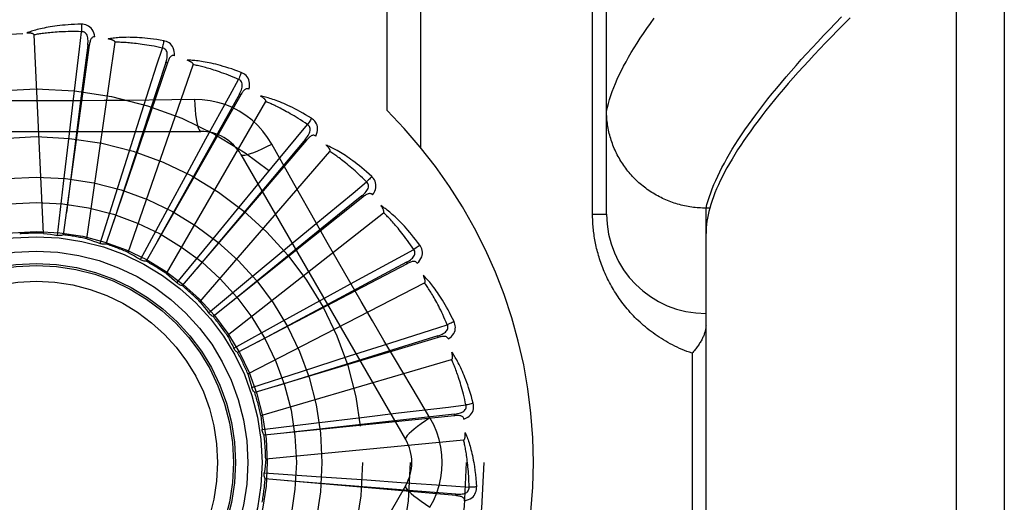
# Model space of a CAD drawing. Header units: inches. Extents: x 0 to 230, y 0 to 149.
# Tile 191 of 256: x 102.177 to 102.796, y 83.198 to 83.502. Entities that reach past the tile are written whole.
import ezdxf

# ---------------------------------------------------------------- set-up
doc = ezdxf.new("R2010")
doc.units = ezdxf.units.IN
doc.header["$LTSCALE"] = 12.648283
doc.header["$MEASUREMENT"] = 0
doc.linetypes.add('HIDDEN', pattern=[0.2, 0.1, -0.1])
doc.layers.add('RIGHTHAND_DOOR_ASSEMBLY', color=7, linetype='CONTINUOUS')

msp = doc.modelspace()

# ---------------------------------------------------------------- linework, layer by layer
at = {"layer": 'RIGHTHAND_DOOR_ASSEMBLY', "color": 8, "linetype": 'HIDDEN'}
for p, q in [((102.76565, 82.66637), (102.76565, 83.77951)), ((102.79565, 83.75012), (102.79565, 82.69576)), ((102.54565, 83.37919), (102.54565, 83.71956)), ((102.40772, 83.44431), (102.40772, 83.69294)), ((102.42893, 83.42092), (102.42893, 83.69294)), ((102.53686, 83.37919), (102.53686, 83.66044)), ((102.19172, 83.36712), (102.18578, 83.49195)), ((102.2205, 83.48542), (102.20418, 83.36618)), ((102.21893, 83.36365), (102.23671, 83.48735)), ((102.2205, 83.48542), (102.21955, 83.48555)), ((102.26957, 83.47437), (102.23098, 83.36037)), ((102.24498, 83.35509), (102.28585, 83.47319)), ((102.26957, 83.47437), (102.26867, 83.47467)), ((102.20797, 83.42996), (102.21053, 83.45156)), ((102.31567, 83.45422), (102.2562, 83.34959)), ((102.28661, 83.4513), (102.27244, 83.45109)), ((102.31567, 83.45422), (102.31483, 83.4547)), ((102.26894, 83.34176), (102.33143, 83.44998)), ((102.24677, 83.42228), (102.25338, 83.44301)), ((102.08371, 83.43127), (102.29059, 83.43127)), ((102.20427, 83.39838), (102.20797, 83.42996)), ((102.28342, 83.40739), (102.29383, 83.4265)), ((102.35712, 83.42572), (102.35639, 83.42635)), ((102.23717, 83.39197), (102.24677, 83.42228)), ((102.35712, 83.42572), (102.27892, 83.33424)), ((102.28995, 83.32413), (102.37179, 83.41858)), ((102.31585, 83.41669), (102.41929, 83.23752)), ((102.26825, 83.37945), (102.28342, 83.40739)), ((102.31659, 83.38584), (102.33042, 83.40263)), ((102.20052, 83.3658), (102.20427, 83.39838)), ((102.22731, 83.36069), (102.23717, 83.39197)), ((102.39242, 83.38989), (102.29832, 83.31486)), ((102.39242, 83.38989), (102.39182, 83.39064)), ((102.2964, 83.36127), (102.31659, 83.38584)), ((102.60815, 83.38297), (102.60701, 83.38298)), ((102.61052, 83.38297), (102.60815, 83.38297)), ((102.60815, 83.06291), (102.60815, 83.38297)), ((102.25266, 83.3506), (102.26825, 83.37945)), ((102.30725, 83.30285), (102.40548, 83.3801)), ((102.53686, 83.37919), (102.54565, 83.37919)), ((102.34508, 83.3584), (102.36184, 83.37227)), ((102.27563, 83.3359), (102.2964, 83.36127)), ((102.32061, 83.3381), (102.34508, 83.3584)), ((102.42031, 83.34803), (102.31371, 83.29216)), ((102.42031, 83.34803), (102.41986, 83.34888)), ((102.29541, 83.31711), (102.32061, 83.3381)), ((102.3202, 83.27867), (102.43127, 83.33594)), ((102.36786, 83.32606), (102.38694, 83.33651)), ((102.33999, 83.31076), (102.36786, 83.32606)), ((102.31128, 83.29492), (102.33999, 83.31076)), ((102.43977, 83.30164), (102.43949, 83.30256)), ((102.43977, 83.30164), (102.32452, 83.26695)), ((102.38411, 83.29), (102.40482, 83.29664)), ((102.3114, 83.29468), (102.31128, 83.29492)), ((102.35385, 83.28025), (102.38411, 83.29)), ((102.59936, 83.29169), (102.59936, 83.15419)), ((102.32834, 83.25249), (102.44825, 83.28769)), ((102.32265, 83.27013), (102.35385, 83.28025)), ((102.43464, 83.25098), (102.42737, 83.26315)), ((102.39324, 83.25151), (102.41484, 83.25412)), ((102.45009, 83.25241), (102.45, 83.25336)), ((102.32914, 83.24363), (102.36168, 83.24766)), ((102.45009, 83.25241), (102.33037, 83.24016)), ((102.36168, 83.24766), (102.39324, 83.25151)), ((102.33138, 83.22523), (102.45578, 83.23711)), ((102.33048, 83.21638), (102.36321, 83.21418)), ((102.45092, 83.20211), (102.33104, 83.21275)), ((102.36321, 83.21418), (102.39492, 83.21199)), ((102.39492, 83.21199), (102.41662, 83.21046)), ((102.41929, 83.20836), (102.31585, 83.02919)), ((102.45092, 83.20211), (102.451, 83.20307))]:
    msp.add_line(p, q, dxfattribs=at)
for points in [[(102.54565, 83.44417), (102.54617, 83.4465), (102.54679, 83.44889), (102.5475, 83.45131), (102.54829, 83.45378), (102.54918, 83.45629), (102.55015, 83.45884), (102.55121, 83.46144), (102.55237, 83.46409), (102.55361, 83.46677), (102.55494, 83.4695), (102.55636, 83.47227), (102.55788, 83.47509), (102.55948, 83.47795), (102.56117, 83.48085), (102.56295, 83.4838), (102.56482, 83.4868), (102.56679, 83.48983), (102.56884, 83.49291), (102.57098, 83.49603), (102.57322, 83.4992), (102.57554, 83.50241)], [(102.60815, 83.38297), (102.60876, 83.38533), (102.60945, 83.38774), (102.61024, 83.39019), (102.61111, 83.39268), (102.61207, 83.39522), (102.61312, 83.3978), (102.61426, 83.40042), (102.61548, 83.40309), (102.61679, 83.4058), (102.61819, 83.40855), (102.61968, 83.41135), (102.62126, 83.41419), (102.62293, 83.41707), (102.62468, 83.42), (102.62652, 83.42298), (102.62845, 83.42599), (102.63047, 83.42905), (102.63258, 83.43215), (102.63477, 83.4353), (102.63706, 83.43849), (102.63943, 83.44172), (102.64189, 83.445), (102.64444, 83.44832), (102.64708, 83.45168), (102.64981, 83.45509), (102.65263, 83.45854), (102.65553, 83.46203), (102.65853, 83.46557), (102.66161, 83.46915), (102.66478, 83.47277), (102.66805, 83.47644), (102.6714, 83.48015), (102.67483, 83.4839), (102.67836, 83.48769), (102.68198, 83.49153), (102.68568, 83.49541), (102.68948, 83.49933), (102.69336, 83.50329)], [(102.69868, 83.50264), (102.69469, 83.49866), (102.6908, 83.49472), (102.68699, 83.49083), (102.68328, 83.48699), (102.67966, 83.48319), (102.67613, 83.47943), (102.67269, 83.47572), (102.66934, 83.47206), (102.66609, 83.46844), (102.66292, 83.46487), (102.65985, 83.46135), (102.65686, 83.45786), (102.65397, 83.45443), (102.65116, 83.45104), (102.64845, 83.44769), (102.64582, 83.44439), (102.64329, 83.44113), (102.64084, 83.43792), (102.63849, 83.43476), (102.63622, 83.43163), (102.63404, 83.42856), (102.63196, 83.42552), (102.62996, 83.42253), (102.62804, 83.41959), (102.62622, 83.41669), (102.62449, 83.41383), (102.62284, 83.41102), (102.62128, 83.40825), (102.61981, 83.40553), (102.61843, 83.40285), (102.61714, 83.40021), (102.61593, 83.39762), (102.61481, 83.39507), (102.61378, 83.39256), (102.61283, 83.3901), (102.61197, 83.38768), (102.6112, 83.3853), (102.61052, 83.38297)], [(102.21559, 83.49866), (102.21336, 83.49861), (102.21123, 83.49854), (102.2092, 83.49844), (102.20725, 83.49832), (102.2054, 83.49817), (102.20363, 83.49801), (102.20194, 83.49784), (102.20033, 83.49765), (102.19879, 83.49744), (102.19732, 83.49723), (102.19592, 83.497), (102.19458, 83.49677), (102.1933, 83.49654), (102.19208, 83.4963), (102.19091, 83.49605), (102.18979, 83.4958), (102.18873, 83.49555), (102.18772, 83.49529), (102.18675, 83.49502), (102.18584, 83.49476), (102.18496, 83.49449), (102.18413, 83.49422), (102.18334, 83.49395), (102.18258, 83.49368), (102.18187, 83.49341), (102.18118, 83.49314)], [(102.21565, 83.49398), (102.2138, 83.49402), (102.21202, 83.49405), (102.21032, 83.49405), (102.20869, 83.49404), (102.20713, 83.49402), (102.20564, 83.49398), (102.2042, 83.49393), (102.20283, 83.49387), (102.20151, 83.4938), (102.20024, 83.49373), (102.19903, 83.49364), (102.19787, 83.49355), (102.19675, 83.49346), (102.19568, 83.49335), (102.19466, 83.49325), (102.19367, 83.49314), (102.19273, 83.49303), (102.19182, 83.49292), (102.19095, 83.4928), (102.19011, 83.49269), (102.18931, 83.49257), (102.18855, 83.49244), (102.18781, 83.49232), (102.1871, 83.4922), (102.18642, 83.49207), (102.18578, 83.49195)], [(102.21053, 83.45156), (102.21432, 83.48302), (102.21565, 83.49398)], [(102.21559, 83.49866), (102.21563, 83.49804), (102.21565, 83.49732), (102.21567, 83.49655), (102.21567, 83.49572), (102.21567, 83.49486), (102.21565, 83.49398)], [(102.22398, 83.49069), (102.22374, 83.49203), (102.22339, 83.49324), (102.22293, 83.49434), (102.22237, 83.49532), (102.22171, 83.49617), (102.22095, 83.49689), (102.2201, 83.49748), (102.2192, 83.49795), (102.21827, 83.49828), (102.21734, 83.49851), (102.21645, 83.49863), (102.21559, 83.49866)], [(102.21955, 83.48555), (102.21966, 83.48658), (102.21972, 83.48757), (102.21972, 83.4885), (102.21966, 83.48938), (102.21953, 83.49021), (102.21935, 83.49098), (102.2191, 83.49169), (102.21877, 83.49232), (102.21838, 83.49286), (102.21792, 83.49329), (102.21739, 83.49362), (102.21682, 83.49385), (102.21624, 83.49397), (102.21565, 83.49399)], [(102.18578, 83.49195), (102.18574, 83.49211), (102.18566, 83.49226), (102.18554, 83.49239), (102.18539, 83.49251), (102.18522, 83.49261), (102.18503, 83.49269), (102.18482, 83.49277), (102.18461, 83.49283), (102.18438, 83.49289), (102.18414, 83.49294), (102.1839, 83.49299), (102.18364, 83.49303), (102.18337, 83.49306), (102.1831, 83.49309), (102.18281, 83.49311), (102.18251, 83.49313), (102.1822, 83.49314), (102.18188, 83.49315), (102.18158, 83.49315), (102.18128, 83.49315)], [(102.22398, 83.49069), (102.22352, 83.49071), (102.22309, 83.49064), (102.2227, 83.49049), (102.22235, 83.49026), (102.22204, 83.48997), (102.22176, 83.48962), (102.22152, 83.48922), (102.22131, 83.48877), (102.22113, 83.48828), (102.22097, 83.48776), (102.22083, 83.48721), (102.2207, 83.48664), (102.2206, 83.48604), (102.2205, 83.48542)], [(102.26726, 83.48829), (102.26506, 83.48867), (102.26295, 83.489), (102.26094, 83.48929), (102.25901, 83.48953), (102.25716, 83.48975), (102.25539, 83.48992), (102.2537, 83.49007), (102.25208, 83.49019), (102.25053, 83.49028), (102.24905, 83.49035), (102.24763, 83.49039), (102.24627, 83.49042), (102.24496, 83.49043), (102.24372, 83.49042), (102.24253, 83.4904), (102.24139, 83.49037), (102.24029, 83.49032), (102.23925, 83.49026), (102.23825, 83.49018), (102.2373, 83.49009), (102.23639, 83.49), (102.23553, 83.48989), (102.2347, 83.48978), (102.23391, 83.48966), (102.23315, 83.48953), (102.23243, 83.48939)], [(102.23671, 83.48735), (102.2367, 83.48752), (102.23665, 83.48768), (102.23656, 83.48783), (102.23643, 83.48797), (102.23628, 83.4881), (102.23612, 83.48822), (102.23593, 83.48833), (102.23573, 83.48844), (102.23552, 83.48854), (102.2353, 83.48863), (102.23506, 83.48872), (102.23482, 83.48881), (102.23456, 83.4889), (102.2343, 83.48898), (102.23402, 83.48905), (102.23373, 83.48913), (102.23343, 83.4892), (102.23311, 83.48927), (102.23278, 83.48933), (102.23244, 83.48939)], [(102.26726, 83.48829), (102.26717, 83.48768), (102.26707, 83.48698), (102.26694, 83.48622), (102.26679, 83.48541), (102.26661, 83.48456), (102.26643, 83.48369)], [(102.27399, 83.47888), (102.274, 83.48024), (102.27389, 83.4815), (102.27365, 83.48266), (102.27328, 83.48373), (102.27279, 83.48469), (102.27218, 83.48554), (102.27146, 83.48628), (102.27067, 83.48691), (102.26982, 83.48742), (102.26894, 83.48781), (102.26809, 83.48811), (102.26726, 83.48829)], [(102.21955, 83.48555), (102.21545, 83.45355), (102.20612, 83.38025)], [(102.26643, 83.48369), (102.26462, 83.48408), (102.26288, 83.48444), (102.26121, 83.48477), (102.25961, 83.48507), (102.25807, 83.48534), (102.2566, 83.48558), (102.25518, 83.48581), (102.25382, 83.48601), (102.25251, 83.48619), (102.25125, 83.48635), (102.25005, 83.4865), (102.24889, 83.48663), (102.24777, 83.48675), (102.2467, 83.48685), (102.24568, 83.48695), (102.24469, 83.48703), (102.24374, 83.4871), (102.24283, 83.48716), (102.24195, 83.48721), (102.24111, 83.48725), (102.2403, 83.48728), (102.23952, 83.48731), (102.23878, 83.48733), (102.23806, 83.48734), (102.23737, 83.48735), (102.23671, 83.48735)], [(102.25338, 83.44301), (102.26305, 83.47318), (102.26643, 83.48369)], [(102.26866, 83.47467), (102.26897, 83.47567), (102.26921, 83.47662), (102.26938, 83.47754), (102.26949, 83.47841), (102.26953, 83.47925), (102.26949, 83.48004), (102.26938, 83.48079), (102.26918, 83.48147), (102.2689, 83.48207), (102.26852, 83.48258), (102.26807, 83.48301), (102.26755, 83.48334), (102.267, 83.48357), (102.26643, 83.48369)], [(102.27399, 83.47888), (102.27354, 83.47898), (102.27311, 83.479), (102.27269, 83.47892), (102.2723, 83.47876), (102.27194, 83.47854), (102.27161, 83.47825), (102.2713, 83.4779), (102.271, 83.4775), (102.27073, 83.47706), (102.27047, 83.47657), (102.27023, 83.47606), (102.27, 83.47552), (102.26978, 83.47496), (102.26957, 83.47437)], [(102.31603, 83.46834), (102.31394, 83.46912), (102.31193, 83.46984), (102.31001, 83.47051), (102.30816, 83.47112), (102.30639, 83.47168), (102.30468, 83.47218), (102.30305, 83.47265), (102.30148, 83.47307), (102.29998, 83.47345), (102.29853, 83.4738), (102.29715, 83.47411), (102.29582, 83.4744), (102.29454, 83.47465), (102.29332, 83.47488), (102.29214, 83.47509), (102.29102, 83.47527), (102.28994, 83.47543), (102.2889, 83.47557), (102.28791, 83.47568), (102.28695, 83.47577), (102.28604, 83.47585), (102.28517, 83.47591), (102.28434, 83.47596), (102.28354, 83.47599), (102.28277, 83.476), (102.28203, 83.47601)], [(102.28585, 83.47319), (102.28588, 83.47336), (102.28586, 83.47353), (102.2858, 83.47369), (102.2857, 83.47385), (102.28558, 83.47401), (102.28543, 83.47416), (102.28528, 83.4743), (102.2851, 83.47444), (102.28491, 83.47458), (102.28471, 83.47472), (102.2845, 83.47485), (102.28427, 83.47499), (102.28404, 83.47512), (102.28379, 83.47524), (102.28353, 83.47537), (102.28326, 83.4755), (102.28298, 83.47563), (102.28268, 83.47575), (102.2824, 83.47587), (102.28213, 83.47597)], [(102.26867, 83.47467), (102.25858, 83.44402), (102.23555, 83.37382)], [(102.31434, 83.46398), (102.31264, 83.4647), (102.311, 83.46538), (102.30943, 83.46602), (102.30791, 83.46662), (102.30645, 83.46717), (102.30505, 83.46769), (102.3037, 83.46818), (102.3024, 83.46864), (102.30115, 83.46906), (102.29994, 83.46946), (102.29879, 83.46984), (102.29767, 83.47018), (102.2966, 83.47051), (102.29557, 83.47081), (102.29458, 83.4711), (102.29363, 83.47136), (102.29271, 83.47161), (102.29182, 83.47184), (102.29097, 83.47206), (102.29016, 83.47226), (102.28937, 83.47245), (102.28861, 83.47262), (102.28788, 83.47278), (102.28718, 83.47293), (102.2865, 83.47306), (102.28585, 83.47319)], [(102.29383, 83.4265), (102.30903, 83.45429), (102.31434, 83.46398)], [(102.31603, 83.46834), (102.31583, 83.46775), (102.31559, 83.46708), (102.31532, 83.46636), (102.31502, 83.46559), (102.31469, 83.46479), (102.31434, 83.46398)], [(102.31483, 83.4547), (102.31532, 83.45562), (102.31573, 83.45651), (102.31608, 83.45737), (102.31635, 83.45821), (102.31655, 83.45903), (102.31666, 83.45981), (102.31669, 83.46057), (102.31663, 83.46127), (102.31646, 83.46191), (102.31619, 83.46249), (102.31582, 83.463), (102.31538, 83.46342), (102.31488, 83.46374), (102.31434, 83.46398)], [(102.32085, 83.45782), (102.32113, 83.45915), (102.32126, 83.46041), (102.32124, 83.4616), (102.32108, 83.46271), (102.32078, 83.46375), (102.32034, 83.4647), (102.31978, 83.46556), (102.31911, 83.46633), (102.31837, 83.46699), (102.31759, 83.46755), (102.31681, 83.46799), (102.31603, 83.46834)], [(102.32086, 83.45782), (102.32043, 83.45801), (102.32001, 83.4581), (102.31959, 83.45811), (102.31918, 83.45803), (102.31878, 83.45787), (102.3184, 83.45765), (102.31803, 83.45737), (102.31766, 83.45703), (102.31731, 83.45665), (102.31697, 83.45622), (102.31663, 83.45576), (102.31631, 83.45528), (102.31598, 83.45476), (102.31567, 83.45422)], [(102.27244, 83.45109), (102.24411, 83.45078), (102.22989, 83.45065), (102.21567, 83.45056), (102.20144, 83.45049), (102.1872, 83.45047), (102.17296, 83.45049), (102.15872, 83.45055), (102.14449, 83.45064)], [(102.31483, 83.4547), (102.29913, 83.42651), (102.26323, 83.36193)], [(102.28661, 83.4513), (102.2868, 83.44791), (102.28705, 83.44473), (102.28736, 83.44184), (102.28771, 83.43924), (102.28811, 83.43693), (102.28855, 83.43497), (102.28902, 83.43339), (102.28953, 83.43223), (102.29005, 83.43151), (102.29059, 83.43127)], [(102.33518, 83.42325), (102.33258, 83.42745), (102.32964, 83.43137), (102.32637, 83.43501), (102.32279, 83.43833), (102.31892, 83.44133), (102.31479, 83.44397), (102.31044, 83.44623), (102.30591, 83.44809), (102.30123, 83.44953), (102.29644, 83.45056), (102.29156, 83.45115), (102.28661, 83.4513)], [(102.36014, 83.43951), (102.35824, 83.44068), (102.3564, 83.44177), (102.35464, 83.44278), (102.35294, 83.44373), (102.3513, 83.44461), (102.34973, 83.44544), (102.34821, 83.4462), (102.34675, 83.44691), (102.34535, 83.44757), (102.344, 83.44819), (102.34269, 83.44876), (102.34144, 83.44929), (102.34024, 83.44978), (102.33908, 83.45024), (102.33796, 83.45066), (102.33689, 83.45105), (102.33586, 83.45141), (102.33487, 83.45174), (102.33392, 83.45204), (102.333, 83.45232), (102.33212, 83.45256), (102.33127, 83.45279), (102.33046, 83.45299), (102.32968, 83.45317), (102.32893, 83.45333), (102.32821, 83.45348)], [(102.33143, 83.44998), (102.33149, 83.45015), (102.3315, 83.45032), (102.33147, 83.45049), (102.3314, 83.45067), (102.33131, 83.45084), (102.3312, 83.45102), (102.33107, 83.45119), (102.33093, 83.45136), (102.33077, 83.45153), (102.3306, 83.45171), (102.33041, 83.45188), (102.33022, 83.45205), (102.33001, 83.45222), (102.32979, 83.4524), (102.32956, 83.45257), (102.32932, 83.45275), (102.32907, 83.45292), (102.3288, 83.4531), (102.32852, 83.45329), (102.32822, 83.45347)], [(102.35766, 83.43555), (102.35613, 83.43658), (102.35465, 83.43756), (102.35322, 83.43849), (102.35184, 83.43936), (102.35052, 83.44018), (102.34924, 83.44096), (102.348, 83.44169), (102.34681, 83.44239), (102.34567, 83.44304), (102.34456, 83.44366), (102.3435, 83.44425), (102.34247, 83.4448), (102.34148, 83.44532), (102.34052, 83.44581), (102.3396, 83.44628), (102.33872, 83.44672), (102.33786, 83.44714), (102.33704, 83.44754), (102.33624, 83.44791), (102.33548, 83.44826), (102.33474, 83.44859), (102.33403, 83.44891), (102.33334, 83.4492), (102.33268, 83.44948), (102.33204, 83.44974), (102.33143, 83.44998)], [(102.36014, 83.43951), (102.35983, 83.43897), (102.35948, 83.43836), (102.35907, 83.4377), (102.35863, 83.43701), (102.35815, 83.43628), (102.35766, 83.43555)], [(102.36289, 83.42827), (102.36341, 83.42953), (102.36377, 83.43074), (102.36398, 83.43191), (102.36404, 83.43303), (102.36394, 83.43411), (102.36369, 83.43512), (102.3633, 83.43608), (102.36279, 83.43696), (102.36219, 83.43775), (102.36153, 83.43844), (102.36085, 83.43903), (102.36014, 83.43951)], [(102.60701, 83.38298), (102.60588, 83.38301), (102.60475, 83.38306), (102.60362, 83.38313), (102.6025, 83.38322), (102.60138, 83.38333), (102.60026, 83.38346), (102.59914, 83.38361), (102.59802, 83.38378), (102.59691, 83.38396), (102.5958, 83.38417), (102.5947, 83.3844), (102.5936, 83.38465), (102.59251, 83.38491), (102.59142, 83.3852), (102.59033, 83.38551), (102.58925, 83.38583), (102.58818, 83.38617), (102.58711, 83.38654), (102.58606, 83.38692), (102.585, 83.38732), (102.58396, 83.38774), (102.58292, 83.38817), (102.5819, 83.38863), (102.58088, 83.3891), (102.57986, 83.38959), (102.57886, 83.3901), (102.57787, 83.39063), (102.57689, 83.39117), (102.57592, 83.39173), (102.57496, 83.39231), (102.57401, 83.3929), (102.57307, 83.39352), (102.57214, 83.39415), (102.57122, 83.39479), (102.57032, 83.39545), (102.56943, 83.39613), (102.56855, 83.39682), (102.56768, 83.39753), (102.56683, 83.39825), (102.56599, 83.39899), (102.56516, 83.39974), (102.56435, 83.40051), (102.56355, 83.40129), (102.56277, 83.40208), (102.562, 83.40289), (102.56125, 83.40372), (102.56051, 83.40455), (102.55979, 83.4054), (102.55908, 83.40626), (102.55839, 83.40713), (102.55771, 83.40802), (102.55706, 83.40892), (102.55641, 83.40983), (102.55579, 83.41075), (102.55518, 83.41168), (102.55459, 83.41262), (102.55402, 83.41357), (102.55346, 83.41453), (102.55293, 83.4155), (102.55241, 83.41648), (102.5519, 83.41747), (102.55142, 83.41847), (102.55096, 83.41948), (102.55051, 83.42049), (102.55008, 83.42152), (102.54968, 83.42255), (102.54929, 83.42358), (102.54892, 83.42463), (102.54857, 83.42568), (102.54824, 83.42673), (102.54792, 83.4278), (102.54763, 83.42886), (102.54736, 83.42993), (102.54711, 83.43101), (102.54688, 83.43209), (102.54666, 83.43318), (102.54647, 83.43427), (102.5463, 83.43536), (102.54615, 83.43645), (102.54601, 83.43755), (102.5459, 83.43865), (102.54581, 83.43975), (102.54574, 83.44085), (102.54569, 83.44196), (102.54566, 83.44306), (102.54565, 83.44417)], [(102.33042, 83.40263), (102.35061, 83.42704), (102.35766, 83.43555)], [(102.35638, 83.42635), (102.35704, 83.42715), (102.35761, 83.42795), (102.35812, 83.42873), (102.35854, 83.42951), (102.35889, 83.43027), (102.35915, 83.43102), (102.35932, 83.43176), (102.35939, 83.43246), (102.35935, 83.43312), (102.35919, 83.43374), (102.35893, 83.43431), (102.35857, 83.4348), (102.35815, 83.43522), (102.35766, 83.43555)], [(102.35639, 83.42635), (102.33563, 83.40164), (102.28816, 83.34502)], [(102.36289, 83.42827), (102.36251, 83.42853), (102.36212, 83.42871), (102.3617, 83.42879), (102.36128, 83.42879), (102.36086, 83.42872), (102.36045, 83.42857), (102.36003, 83.42836), (102.35961, 83.4281), (102.35919, 83.42779), (102.35877, 83.42744), (102.35836, 83.42705), (102.35794, 83.42663), (102.35753, 83.42619), (102.35712, 83.42572)], [(102.31585, 83.41669), (102.31631, 83.41635), (102.31715, 83.41625), (102.31835, 83.41637), (102.31987, 83.41672), (102.32174, 83.41729), (102.32393, 83.41808), (102.3264, 83.41908), (102.32913, 83.42029), (102.33208, 83.4217), (102.33518, 83.42325)], [(102.36301, 83.37374), (102.34904, 83.39849), (102.34211, 83.41083), (102.33518, 83.42325)], [(102.398, 83.40286), (102.39635, 83.40436), (102.39476, 83.40578), (102.39322, 83.40711), (102.39173, 83.40836), (102.39029, 83.40954), (102.3889, 83.41065), (102.38755, 83.41168), (102.38626, 83.41266), (102.385, 83.41357), (102.38379, 83.41443), (102.38262, 83.41524), (102.38149, 83.416), (102.3804, 83.41671), (102.37935, 83.41738), (102.37834, 83.418), (102.37736, 83.41859), (102.37641, 83.41914), (102.3755, 83.41965), (102.37462, 83.42013), (102.37377, 83.42057), (102.37296, 83.42098), (102.37217, 83.42136), (102.37141, 83.42171), (102.37068, 83.42204), (102.36997, 83.42234), (102.36929, 83.42261)], [(102.37179, 83.41858), (102.37188, 83.41873), (102.37192, 83.41889), (102.37193, 83.41906), (102.3719, 83.41925), (102.37184, 83.41944), (102.37176, 83.41963), (102.37167, 83.41983), (102.37156, 83.42002), (102.37143, 83.42022), (102.3713, 83.42042), (102.37115, 83.42063), (102.37099, 83.42083), (102.37082, 83.42104), (102.37064, 83.42125), (102.37045, 83.42147), (102.37025, 83.42169), (102.37003, 83.42191), (102.3698, 83.42214), (102.36956, 83.42237), (102.3693, 83.42261)], [(102.39482, 83.39944), (102.39351, 83.40074), (102.39224, 83.40198), (102.39101, 83.40316), (102.38982, 83.40428), (102.38868, 83.40534), (102.38757, 83.40634), (102.38649, 83.4073), (102.38546, 83.4082), (102.38446, 83.40906), (102.38349, 83.40988), (102.38255, 83.41066), (102.38165, 83.41139), (102.38077, 83.41209), (102.37993, 83.41276), (102.37912, 83.41339), (102.37833, 83.41399), (102.37757, 83.41457), (102.37683, 83.41511), (102.37613, 83.41563), (102.37544, 83.41612), (102.37478, 83.41658), (102.37414, 83.41702), (102.37352, 83.41744), (102.37292, 83.41784), (102.37235, 83.41822), (102.37179, 83.41858)], [(102.398, 83.40286), (102.3976, 83.40239), (102.39713, 83.40186), (102.39661, 83.40129), (102.39604, 83.40069), (102.39544, 83.40006), (102.39482, 83.39944)], [(102.39857, 83.3913), (102.39932, 83.39243), (102.39991, 83.39355), (102.40034, 83.39467), (102.4006, 83.39576), (102.40071, 83.39683), (102.40066, 83.39788), (102.40045, 83.39889), (102.40012, 83.39985), (102.39968, 83.40074), (102.39916, 83.40154), (102.3986, 83.40225), (102.398, 83.40286)], [(102.36184, 83.37227), (102.38629, 83.39242), (102.39482, 83.39944)], [(102.39182, 83.39064), (102.39261, 83.39131), (102.39333, 83.39198), (102.39397, 83.39266), (102.39454, 83.39334), (102.39502, 83.39402), (102.39542, 83.39471), (102.39573, 83.3954), (102.39593, 83.39608), (102.39601, 83.39674), (102.39598, 83.39737), (102.39582, 83.39798), (102.39557, 83.39853), (102.39523, 83.39902), (102.39481, 83.39944)], [(102.39182, 83.39064), (102.36677, 83.37031), (102.30944, 83.3237)], [(102.39857, 83.3913), (102.39825, 83.39163), (102.3979, 83.39188), (102.39751, 83.39204), (102.39709, 83.39212), (102.39667, 83.39212), (102.39623, 83.39206), (102.39578, 83.39193), (102.39532, 83.39175), (102.39485, 83.39153), (102.39437, 83.39126), (102.39389, 83.39096), (102.3934, 83.39063), (102.39291, 83.39027), (102.39242, 83.38989)], [(102.42824, 83.3597), (102.42691, 83.36149), (102.42561, 83.36318), (102.42435, 83.36478), (102.42312, 83.3663), (102.42193, 83.36772), (102.42078, 83.36907), (102.41965, 83.37035), (102.41856, 83.37155), (102.4175, 83.37268), (102.41648, 83.37376), (102.41548, 83.37477), (102.41451, 83.37573), (102.41358, 83.37663), (102.41267, 83.37749), (102.4118, 83.3783), (102.41095, 83.37906), (102.41012, 83.37978), (102.40933, 83.38045), (102.40855, 83.38108), (102.4078, 83.38168), (102.40708, 83.38223), (102.40638, 83.38276), (102.4057, 83.38325), (102.40504, 83.3837), (102.4044, 83.38413), (102.40379, 83.38453)], [(102.40548, 83.3801), (102.40559, 83.38023), (102.40567, 83.38038), (102.4057, 83.38055), (102.40571, 83.38074), (102.40569, 83.38094), (102.40565, 83.38114), (102.40559, 83.38135), (102.40552, 83.38156), (102.40544, 83.38178), (102.40534, 83.382), (102.40524, 83.38223), (102.40512, 83.38246), (102.40499, 83.3827), (102.40485, 83.38294), (102.40471, 83.38319), (102.40455, 83.38344), (102.40438, 83.38371), (102.4042, 83.38397), (102.40402, 83.38422), (102.40385, 83.38446)], [(102.61052, 83.38297), (102.60996, 83.38084), (102.60948, 83.37876), (102.60907, 83.37671), (102.60874, 83.37469), (102.60848, 83.37271), (102.60829, 83.37077), (102.60818, 83.36886), (102.60815, 83.36699)], [(102.42447, 83.35694), (102.42343, 83.35847), (102.42241, 83.35993), (102.42143, 83.36132), (102.42048, 83.36264), (102.41955, 83.3639), (102.41865, 83.3651), (102.41778, 83.36624), (102.41694, 83.36733), (102.41611, 83.36836), (102.41532, 83.36935), (102.41455, 83.37028), (102.4138, 83.37118), (102.41307, 83.37203), (102.41237, 83.37284), (102.41169, 83.37362), (102.41103, 83.37436), (102.41039, 83.37507), (102.40978, 83.37574), (102.40918, 83.37638), (102.4086, 83.37699), (102.40803, 83.37757), (102.40749, 83.37813), (102.40696, 83.37866), (102.40645, 83.37916), (102.40596, 83.37964), (102.40548, 83.3801)], [(102.59936, 83.29169), (102.59776, 83.29226), (102.59618, 83.29285), (102.59462, 83.29346), (102.59307, 83.29411), (102.59155, 83.29477), (102.59004, 83.29546), (102.58855, 83.29618), (102.58709, 83.29692), (102.58564, 83.29767), (102.58422, 83.29845), (102.58282, 83.29925), (102.58144, 83.30007), (102.58008, 83.30091), (102.57874, 83.30177), (102.57743, 83.30264), (102.57614, 83.30353), (102.57487, 83.30444), (102.57363, 83.30536), (102.57241, 83.3063), (102.57121, 83.30725), (102.57004, 83.30822), (102.56889, 83.30919), (102.56776, 83.31018), (102.56666, 83.31118), (102.56558, 83.3122), (102.56452, 83.31322), (102.56349, 83.31425), (102.56248, 83.31529), (102.56149, 83.31634), (102.56053, 83.3174), (102.55958, 83.31847), (102.55867, 83.31954), (102.55777, 83.32062), (102.55689, 83.3217), (102.55604, 83.3228), (102.55521, 83.32389), (102.5544, 83.32499), (102.55361, 83.3261), (102.55285, 83.32721), (102.5521, 83.32833), (102.55138, 83.32945), (102.55067, 83.33057), (102.54999, 83.33169), (102.54932, 83.33282), (102.54868, 83.33395), (102.54805, 83.33508), (102.54745, 83.33622), (102.54686, 83.33735), (102.5463, 83.33849), (102.54575, 83.33963), (102.54522, 83.34077), (102.5447, 83.34191), (102.54421, 83.34306), (102.54374, 83.3442), (102.54328, 83.34534), (102.54284, 83.34647), (102.54242, 83.34761), (102.54202, 83.34874), (102.54163, 83.34987), (102.54126, 83.35099), (102.54091, 83.35211), (102.54058, 83.35323), (102.54026, 83.35434), (102.53996, 83.35545), (102.53967, 83.35655), (102.5394, 83.35765), (102.53915, 83.35875), (102.53891, 83.35984), (102.53868, 83.36093), (102.53847, 83.36202), (102.53827, 83.3631), (102.53809, 83.36418), (102.53792, 83.36526), (102.53776, 83.36633), (102.53761, 83.36741), (102.53748, 83.36848), (102.53736, 83.36955), (102.53726, 83.37062), (102.53716, 83.37169), (102.53708, 83.37275), (102.53702, 83.37381), (102.53696, 83.37488), (102.53692, 83.37594), (102.53689, 83.37702), (102.53687, 83.3781), (102.53686, 83.37919)], [(102.42737, 83.26315), (102.41294, 83.28753), (102.40572, 83.29977), (102.39853, 83.31205), (102.39135, 83.32434), (102.38422, 83.33666), (102.37711, 83.349), (102.37005, 83.36136), (102.36301, 83.37374)], [(102.19172, 83.36712), (102.19393, 83.36684), (102.19614, 83.36653), (102.19833, 83.36618), (102.20052, 83.3658)], [(102.20418, 83.36618), (102.20359, 83.36598), (102.20299, 83.36583), (102.20237, 83.36573), (102.20175, 83.3657), (102.20113, 83.36572), (102.20052, 83.3658)], [(102.21893, 83.36365), (102.22104, 83.36296), (102.22315, 83.36223), (102.22524, 83.36148), (102.22731, 83.36069)], [(102.23098, 83.36037), (102.23036, 83.36028), (102.22975, 83.36025), (102.22912, 83.36027), (102.2285, 83.36036), (102.2279, 83.3605), (102.22731, 83.36069)], [(102.42824, 83.3597), (102.42775, 83.35931), (102.42719, 83.35888), (102.42658, 83.35842), (102.42591, 83.35794), (102.4252, 83.35744), (102.42447, 83.35694)], [(102.42661, 83.34825), (102.42756, 83.34922), (102.42835, 83.35021), (102.42898, 83.35122), (102.42945, 83.35224), (102.42976, 83.35328), (102.4299, 83.35431), (102.4299, 83.35534), (102.42975, 83.35635), (102.42949, 83.3573), (102.42913, 83.35819), (102.42872, 83.35899), (102.42824, 83.3597)], [(102.24498, 83.35509), (102.24693, 83.35401), (102.24886, 83.3529), (102.25077, 83.35177), (102.25266, 83.3506)], [(102.38694, 83.33651), (102.41476, 83.35167), (102.42447, 83.35694)], [(102.41986, 83.34888), (102.42076, 83.34939), (102.4216, 83.34991), (102.42236, 83.35045), (102.42304, 83.35101), (102.42364, 83.35159), (102.42416, 83.35219), (102.4246, 83.35281), (102.42492, 83.35343), (102.42513, 83.35407), (102.42522, 83.3547), (102.42518, 83.35532), (102.42503, 83.35591), (102.42479, 83.35646), (102.42446, 83.35695)], [(102.2562, 83.34959), (102.25557, 83.34962), (102.25496, 83.3497), (102.25435, 83.34985), (102.25376, 83.35005), (102.25319, 83.3503), (102.25266, 83.3506)], [(102.41986, 83.34888), (102.39141, 83.33365), (102.32629, 83.29873)], [(102.42661, 83.34824), (102.42636, 83.34863), (102.42606, 83.34894), (102.42571, 83.34917), (102.42531, 83.34933), (102.4249, 83.34941), (102.42446, 83.34943), (102.42399, 83.34939), (102.4235, 83.34931), (102.423, 83.34917), (102.42248, 83.349), (102.42195, 83.3488), (102.42141, 83.34856), (102.42086, 83.34831), (102.42031, 83.34803)], [(102.26894, 83.34176), (102.27065, 83.34033), (102.27234, 83.33887), (102.274, 83.3374), (102.27563, 83.3359)], [(102.44976, 83.3116), (102.44879, 83.31361), (102.44784, 83.31552), (102.44691, 83.31733), (102.44599, 83.31905), (102.44509, 83.32067), (102.44421, 83.32222), (102.44335, 83.32368), (102.4425, 83.32507), (102.44168, 83.32638), (102.44087, 83.32763), (102.44009, 83.32881), (102.43932, 83.32994), (102.43857, 83.331), (102.43785, 83.33201), (102.43714, 83.33297), (102.43645, 83.33388), (102.43578, 83.33474), (102.43512, 83.33556), (102.43448, 83.33633), (102.43386, 83.33705), (102.43325, 83.33773), (102.43266, 83.33838), (102.43209, 83.33899), (102.43153, 83.33956), (102.43098, 83.3401), (102.43045, 83.34061)], [(102.43127, 83.33594), (102.43141, 83.33604), (102.43151, 83.33618), (102.43158, 83.33634), (102.43162, 83.33652), (102.43164, 83.33672), (102.43164, 83.33693), (102.43163, 83.33714), (102.4316, 83.33737), (102.43156, 83.3376), (102.4315, 83.33784), (102.43144, 83.33808), (102.43137, 83.33833), (102.43129, 83.33859), (102.4312, 83.33885), (102.4311, 83.33912), (102.431, 83.3394), (102.43088, 83.33969), (102.43075, 83.33998), (102.43061, 83.34029), (102.43046, 83.34061)], [(102.27892, 83.33424), (102.27831, 83.33438), (102.27773, 83.33458), (102.27715, 83.33484), (102.27661, 83.33514), (102.2761, 83.3355), (102.27563, 83.3359)], [(102.44554, 83.30961), (102.44481, 83.31131), (102.44409, 83.31293), (102.44339, 83.31448), (102.4427, 83.31596), (102.44203, 83.31737), (102.44137, 83.31872), (102.44073, 83.32), (102.44011, 83.32123), (102.4395, 83.3224), (102.4389, 83.32352), (102.43832, 83.32459), (102.43776, 83.32561), (102.43721, 83.32658), (102.43667, 83.32751), (102.43615, 83.3284), (102.43564, 83.32925), (102.43515, 83.33007), (102.43467, 83.33084), (102.4342, 83.33159), (102.43375, 83.3323), (102.43331, 83.33298), (102.43288, 83.33362), (102.43246, 83.33424), (102.43205, 83.33483), (102.43166, 83.3354), (102.43127, 83.33594)], [(102.28995, 83.32413), (102.29136, 83.3224), (102.29274, 83.32066), (102.29409, 83.31889), (102.29541, 83.31711)], [(102.29832, 83.31486), (102.29775, 83.31511), (102.29722, 83.31542), (102.2967, 83.31578), (102.29623, 83.31619), (102.2958, 83.31663), (102.29541, 83.31711)], [(102.40482, 83.29664), (102.43501, 83.30626), (102.44554, 83.30961)], [(102.43949, 83.30256), (102.44047, 83.30289), (102.44139, 83.30324), (102.44224, 83.30363), (102.44301, 83.30405), (102.44372, 83.30451), (102.44434, 83.305), (102.44488, 83.30552), (102.44532, 83.30608), (102.44565, 83.30666), (102.44585, 83.30726), (102.44593, 83.30788), (102.4459, 83.30849), (102.44577, 83.30907), (102.44554, 83.30961)], [(102.44976, 83.3116), (102.44922, 83.31131), (102.44858, 83.311), (102.44789, 83.31066), (102.44714, 83.31032), (102.44635, 83.30996), (102.44554, 83.30961)], [(102.446, 83.30066), (102.44712, 83.30144), (102.44808, 83.30226), (102.44889, 83.30313), (102.44954, 83.30405), (102.45004, 83.30501), (102.45038, 83.30599), (102.45057, 83.30701), (102.45062, 83.30802), (102.45053, 83.30901), (102.45035, 83.30995), (102.4501, 83.31081), (102.44976, 83.3116)], [(102.60815, 83.30929), (102.60814, 83.30889), (102.60812, 83.30848), (102.60808, 83.30806), (102.60804, 83.30763), (102.60797, 83.30719), (102.60789, 83.30674), (102.6078, 83.30628), (102.60769, 83.30581), (102.60756, 83.30533), (102.60742, 83.30484), (102.60727, 83.30435), (102.60709, 83.30385), (102.6069, 83.30334), (102.6067, 83.30282), (102.60648, 83.30229), (102.60624, 83.30176), (102.60599, 83.30123), (102.60572, 83.30069), (102.60543, 83.30014), (102.60513, 83.29959), (102.60481, 83.29904), (102.60448, 83.29848), (102.60413, 83.29792), (102.60377, 83.29735), (102.60339, 83.29679), (102.60299, 83.29622), (102.60259, 83.29565), (102.60216, 83.29508), (102.60173, 83.29452), (102.60128, 83.29395), (102.60082, 83.29338), (102.60034, 83.29282), (102.59986, 83.29225), (102.59936, 83.29169)], [(102.30725, 83.30285), (102.30795, 83.30154), (102.30864, 83.30023), (102.30932, 83.29891), (102.30999, 83.29759), (102.31064, 83.29626), (102.31128, 83.29492)], [(102.43949, 83.30256), (102.40867, 83.29299), (102.33812, 83.27103)], [(102.446, 83.30066), (102.44583, 83.30109), (102.44559, 83.30145), (102.44528, 83.30174), (102.44493, 83.30197), (102.44454, 83.30213), (102.44411, 83.30223), (102.44364, 83.30229), (102.44315, 83.30229), (102.44263, 83.30226), (102.44209, 83.30219), (102.44153, 83.30209), (102.44095, 83.30196), (102.44037, 83.30181), (102.43977, 83.30164)], [(102.31371, 83.29216), (102.31324, 83.29249), (102.3128, 83.29285), (102.31239, 83.29326), (102.31202, 83.2937), (102.31169, 83.29417), (102.3114, 83.29468)], [(102.44825, 83.28769), (102.4484, 83.28777), (102.44853, 83.28788), (102.44863, 83.28803), (102.4487, 83.2882), (102.44876, 83.28839), (102.44879, 83.2886), (102.44882, 83.28881), (102.44883, 83.28904), (102.44884, 83.28927), (102.44883, 83.28951), (102.44882, 83.28977), (102.44879, 83.29003), (102.44876, 83.29029), (102.44873, 83.29057), (102.44868, 83.29085), (102.44863, 83.29114), (102.44857, 83.29145), (102.4485, 83.29176), (102.44843, 83.29206), (102.44835, 83.29235)], [(102.4618, 83.2603), (102.46123, 83.26246), (102.46065, 83.26451), (102.46008, 83.26646), (102.4595, 83.26832), (102.45893, 83.27009), (102.45835, 83.27177), (102.45778, 83.27337), (102.45722, 83.2749), (102.45666, 83.27634), (102.4561, 83.27772), (102.45555, 83.27903), (102.45501, 83.28028), (102.45448, 83.28147), (102.45396, 83.2826), (102.45344, 83.28367), (102.45294, 83.2847), (102.45244, 83.28567), (102.45195, 83.28659), (102.45147, 83.28747), (102.45099, 83.2883), (102.45053, 83.28908), (102.45007, 83.28983), (102.44962, 83.29054), (102.44918, 83.29121), (102.44875, 83.29184), (102.44833, 83.29244)], [(102.45727, 83.25914), (102.45687, 83.26095), (102.45648, 83.26268), (102.45608, 83.26433), (102.45569, 83.26592), (102.4553, 83.26743), (102.45491, 83.26887), (102.45452, 83.27026), (102.45414, 83.27158), (102.45376, 83.27284), (102.45339, 83.27406), (102.45302, 83.27521), (102.45266, 83.27632), (102.4523, 83.27738), (102.45195, 83.2784), (102.45161, 83.27937), (102.45127, 83.2803), (102.45094, 83.2812), (102.45062, 83.28205), (102.4503, 83.28287), (102.44999, 83.28365), (102.44968, 83.2844), (102.44938, 83.28512), (102.44909, 83.28581), (102.4488, 83.28646), (102.44852, 83.28709), (102.44825, 83.28769)], [(102.3202, 83.27867), (102.32086, 83.27655), (102.32149, 83.27441), (102.32209, 83.27227), (102.32265, 83.27013)], [(102.32452, 83.26695), (102.32409, 83.2674), (102.3237, 83.26789), (102.32336, 83.26841), (102.32307, 83.26897), (102.32283, 83.26954), (102.32265, 83.27013)], [(102.41484, 83.25412), (102.4463, 83.25785), (102.45727, 83.25914)], [(102.45, 83.25336), (102.45102, 83.2535), (102.45199, 83.25368), (102.4529, 83.2539), (102.45374, 83.25416), (102.45452, 83.25448), (102.45522, 83.25484), (102.45585, 83.25525), (102.45639, 83.25571), (102.45682, 83.25622), (102.45713, 83.25678), (102.45733, 83.25737), (102.45741, 83.25798), (102.45739, 83.25857), (102.45727, 83.25915)], [(102.45603, 83.25027), (102.45727, 83.25082), (102.45837, 83.25144), (102.45933, 83.25215), (102.46015, 83.25292), (102.46082, 83.25377), (102.46134, 83.25468), (102.46172, 83.25564), (102.46196, 83.25662), (102.46206, 83.25761), (102.46206, 83.25857), (102.46198, 83.25946), (102.4618, 83.2603)], [(102.4618, 83.2603), (102.4612, 83.26012), (102.46052, 83.25993), (102.45978, 83.25973), (102.45898, 83.25953), (102.45813, 83.25933), (102.45727, 83.25914)], [(102.45, 83.25336), (102.41792, 83.2498), (102.3445, 83.24159)], [(102.32834, 83.25249), (102.32859, 83.25027), (102.32881, 83.24806), (102.32899, 83.24584), (102.32914, 83.24363)], [(102.43464, 83.25099), (102.4318, 83.24912), (102.42917, 83.24731), (102.42683, 83.24561), (102.42475, 83.244), (102.42295, 83.2425), (102.42147, 83.24114), (102.42034, 83.23994), (102.41958, 83.23892), (102.41923, 83.23811), (102.41929, 83.23752)], [(102.44239, 83.22294), (102.44217, 83.22782), (102.44151, 83.23265), (102.44043, 83.23743), (102.43892, 83.2421), (102.43698, 83.24662), (102.43464, 83.25098)], [(102.45603, 83.25027), (102.45594, 83.25072), (102.45578, 83.25112), (102.45553, 83.25146), (102.45523, 83.25176), (102.45487, 83.25199), (102.45447, 83.25217), (102.45402, 83.25231), (102.45354, 83.25241), (102.45302, 83.25247), (102.45248, 83.25251), (102.45191, 83.25251), (102.45132, 83.2525), (102.45072, 83.25246), (102.45009, 83.25241)], [(102.33037, 83.24016), (102.33003, 83.24068), (102.32974, 83.24123), (102.3295, 83.24181), (102.32932, 83.24241), (102.3292, 83.24301), (102.32914, 83.24363)], [(102.45578, 83.23711), (102.45595, 83.23716), (102.45609, 83.23724), (102.45622, 83.23737), (102.45632, 83.23752), (102.45641, 83.2377), (102.45649, 83.23789), (102.45656, 83.2381), (102.45661, 83.23831), (102.45666, 83.23854), (102.4567, 83.23878), (102.45673, 83.23903), (102.45676, 83.23929), (102.45678, 83.23956), (102.4568, 83.23983), (102.45681, 83.24012), (102.45681, 83.24042), (102.45681, 83.24073), (102.4568, 83.24105), (102.45679, 83.24136), (102.45677, 83.24167)], [(102.45676, 83.24174), (102.45706, 83.24108), (102.45737, 83.24037), (102.45767, 83.23963), (102.45798, 83.23886), (102.45828, 83.23804), (102.45859, 83.23719), (102.45889, 83.23629), (102.4592, 83.23534), (102.45951, 83.23435), (102.45981, 83.23331), (102.46011, 83.23221), (102.46041, 83.23107), (102.46071, 83.22987), (102.461, 83.22861), (102.46129, 83.22729), (102.46158, 83.22591), (102.46186, 83.22446), (102.46213, 83.22294)], [(102.45924, 83.20737), (102.45919, 83.20922), (102.45913, 83.21099), (102.45906, 83.21269), (102.45897, 83.21432), (102.45887, 83.21588), (102.45876, 83.21737), (102.45864, 83.2188), (102.45852, 83.22017), (102.45839, 83.22149), (102.45825, 83.22275), (102.45811, 83.22395), (102.45796, 83.22511), (102.45781, 83.22622), (102.45766, 83.22728), (102.45751, 83.2283), (102.45735, 83.22928), (102.4572, 83.23022), (102.45704, 83.23112), (102.45689, 83.23198), (102.45673, 83.23281), (102.45657, 83.23361), (102.45641, 83.23437), (102.45625, 83.2351), (102.4561, 83.2358), (102.45594, 83.23647), (102.45578, 83.23711)], [(102.33138, 83.22523), (102.33121, 83.22301), (102.331, 83.22079), (102.33076, 83.21859), (102.33048, 83.21638)], [(102.43464, 83.1949), (102.43698, 83.19926), (102.43891, 83.20378), (102.44043, 83.20845), (102.44151, 83.21323), (102.44217, 83.21807), (102.44239, 83.22294)], [(102.46213, 83.22294), (102.46253, 83.22051), (102.46289, 83.21802), (102.46321, 83.2155), (102.46348, 83.21293), (102.46371, 83.21031), (102.4639, 83.20765)], [(102.33104, 83.21275), (102.3308, 83.21332), (102.33063, 83.21391), (102.3305, 83.21453), (102.33044, 83.21515), (102.33043, 83.21577), (102.33048, 83.21638)], [(102.451, 83.20307), (102.41884, 83.20564), (102.34518, 83.21147)], [(102.41662, 83.21046), (102.44822, 83.20817), (102.45924, 83.20737)], [(102.41929, 83.20836), (102.41923, 83.20779), (102.41956, 83.207), (102.42026, 83.20603), (102.42133, 83.20488), (102.42275, 83.20355), (102.42453, 83.20205), (102.42664, 83.20042), (102.42905, 83.19866), (102.43174, 83.1968), (102.43464, 83.1949)], [(102.451, 83.20307), (102.45204, 83.20301), (102.45302, 83.203), (102.45395, 83.20304), (102.45483, 83.20315), (102.45565, 83.20331), (102.45642, 83.20353), (102.45711, 83.20382), (102.45773, 83.20417), (102.45824, 83.20459), (102.45866, 83.20507), (102.45896, 83.20562), (102.45916, 83.2062), (102.45925, 83.20678), (102.45924, 83.20737)], [(102.45634, 83.19889), (102.45767, 83.19919), (102.45887, 83.1996), (102.45994, 83.20011), (102.46089, 83.20072), (102.46171, 83.20142), (102.46239, 83.20221), (102.46294, 83.20308), (102.46336, 83.20401), (102.46366, 83.20496), (102.46384, 83.2059), (102.46392, 83.20679), (102.4639, 83.20765)], [(102.4639, 83.20765), (102.46329, 83.20758), (102.46258, 83.20752), (102.46181, 83.20747), (102.46099, 83.20743), (102.46012, 83.20739), (102.45924, 83.20737)], [(102.45634, 83.19889), (102.45634, 83.19935), (102.45625, 83.19977), (102.45608, 83.20016), (102.45584, 83.2005), (102.45553, 83.2008), (102.45517, 83.20105), (102.45476, 83.20127), (102.4543, 83.20146), (102.45381, 83.20162), (102.45328, 83.20176), (102.45272, 83.20187), (102.45214, 83.20197), (102.45154, 83.20205), (102.45092, 83.20211)]]:
    msp.add_lwpolyline(points, dxfattribs=at)
for radius in [0.28125, 0.27028, 0.235, 0.205, 0.17959, 0.1635, 0.14525, 0.142, 0.133, 0.12525, 0.124, 0.114]:
    msp.add_circle((102.18715, 83.22294), radius, dxfattribs=at)
for centre, radius, start, end in [((102.18715, 83.22294), 0.3125, 314.89708, 45.10292), ((102.29059, 83.40211), 0.02917, 30, 90), ((102.60815, 83.37919), 0.0625, 180, 270), ((102.18715, 83.22294), 0.14425, 88.18255, 94.1288), ((102.18715, 83.22294), 0.14425, 77.27346, 83.21971), ((102.18715, 83.22294), 0.14425, 66.36437, 72.31062), ((102.18715, 83.22294), 0.14425, 55.45528, 61.40153), ((102.18715, 83.22294), 0.14425, 44.54619, 50.49244), ((102.18715, 83.22294), 0.14425, 33.6371, 39.58335), ((102.18715, 83.22294), 0.14425, 22.72801, 28.67426), ((102.18715, 83.22294), 0.14425, 11.81892, 17.76516), ((102.18715, 83.22294), 0.14425, 0.90983, 6.85607), ((102.39403, 83.22294), 0.02917, 330, 30), ((102.18715, 83.22294), 0.14425, 350.00074, 355.94698)]:
    msp.add_arc(centre, radius, start, end, dxfattribs=at)

doc.saveas('drawing.dxf')
